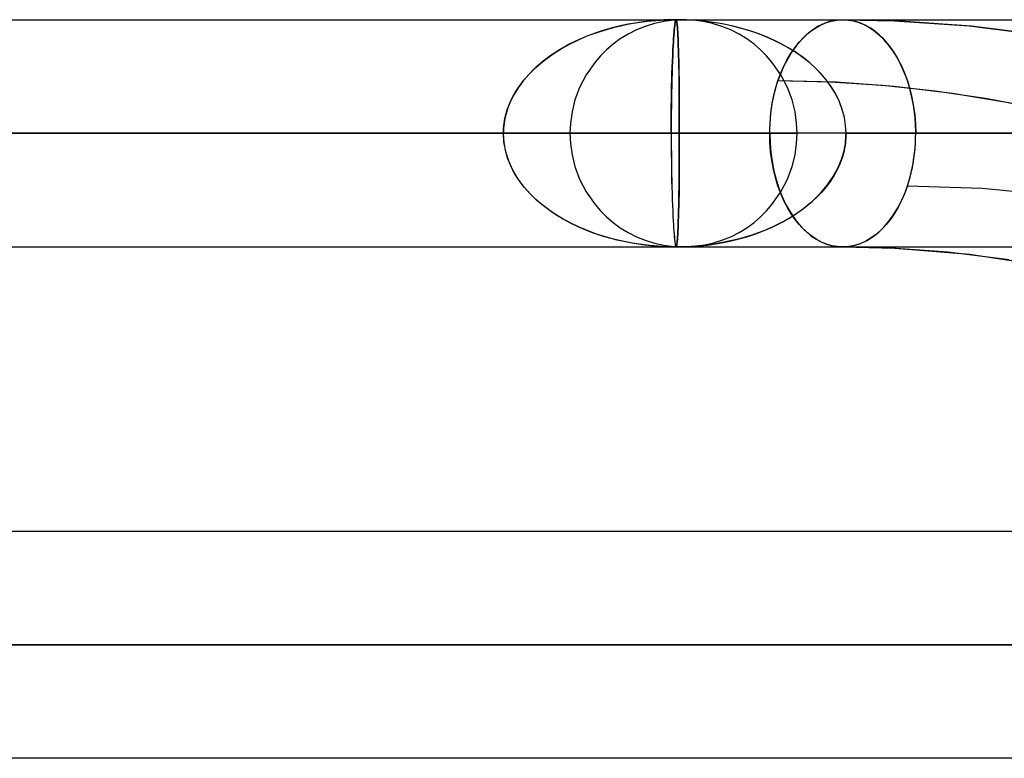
# Model space of a CAD drawing. Header units: millimetres. Extents: x -48 to 49.5, y -16 to 42.2.
# Tile 34 of 38: x 14.4 to 18.7, y 36.8 to 40. Entities that reach past the tile are written whole.
import ezdxf

# ---------------------------------------------------------------- set-up
doc = ezdxf.new("R2010")
doc.units = ezdxf.units.MM
doc.layers.add('MAIN-1', color=7, linetype='Continuous')
doc.layers.add('MAIN-2', color=7, linetype='Continuous')

msp = doc.modelspace()

# ---------------------------------------------------------------- linework, layer by layer
at = {"layer": 'MAIN-1'}
for p, q in [((13.9998, 40.0093), (15.7215, 40.0093)), ((14.444, 40.0093), (17.2622, 40.0093)), ((15.7215, 40.0093), (17.2622, 40.0093)), ((17.2632, 40.0083), (17.2622, 40.0093)), ((17.2622, 40.0093), (17.9958, 40.0093)), ((17.2622, 40.0093), (17.8993, 40.0093)), ((17.2642, 40.0056), (17.2632, 40.0083)), ((17.2651, 40.0016), (17.2642, 40.0056)), ((17.2659, 39.9964), (17.2651, 40.0016)), ((17.2666, 39.9906), (17.2659, 39.9964)), ((17.2672, 39.9842), (17.2666, 39.9906)), ((17.2679, 39.977), (17.2672, 39.9842)), ((17.2687, 39.9659), (17.2679, 39.977)), ((17.8878, 39.9802), (17.862, 39.9638)), ((17.9144, 39.993), (17.8878, 39.9802)), ((17.8993, 40.0093), (18.5112, 40.0093)), ((17.9414, 40.0021), (17.9144, 39.993)), ((17.9686, 40.0075), (17.9414, 40.0021)), ((17.9956, 40.0093), (17.9686, 40.0075)), ((18.2294, 40.0045), (17.9958, 40.0093)), ((18.5616, 39.9812), (18.2294, 40.0045)), ((18.5112, 40.0093), (19.1, 40.0093)), ((18.8917, 39.9389), (18.5616, 39.9812)), ((17.2694, 39.9536), (17.2687, 39.9659)), ((17.2702, 39.9403), (17.2694, 39.9536)), ((17.2708, 39.9261), (17.2702, 39.9403)), ((17.8373, 39.944), (17.8139, 39.9212)), ((17.862, 39.9638), (17.8373, 39.944)), ((17.2714, 39.9111), (17.2708, 39.9261)), ((17.2719, 39.8954), (17.2714, 39.9111)), ((17.2725, 39.8761), (17.2719, 39.8954)), ((17.792, 39.8956), (17.7717, 39.8677)), ((17.8139, 39.9212), (17.792, 39.8956)), ((17.2731, 39.8527), (17.2725, 39.8761)), ((17.2738, 39.8279), (17.2731, 39.8527)), ((17.7717, 39.8677), (17.7534, 39.8377)), ((17.2744, 39.802), (17.2738, 39.8279)), ((17.2749, 39.7751), (17.2744, 39.802)), ((17.7371, 39.8062), (17.7228, 39.7734)), ((17.7534, 39.8377), (17.7371, 39.8062)), ((17.2753, 39.7472), (17.2749, 39.7751)), ((17.7228, 39.7734), (17.7105, 39.7397)), ((17.2757, 39.7187), (17.2753, 39.7472)), ((17.2759, 39.6895), (17.2757, 39.7187)), ((17.6988, 39.7003), (17.7044, 39.7202)), ((17.7044, 39.7202), (17.7105, 39.7397)), ((17.9666, 39.7337), (17.7105, 39.7397)), ((18.2227, 39.7155), (17.9666, 39.7337)), ((18.4789, 39.6852), (18.2227, 39.7155)), ((17.2761, 39.6599), (17.2759, 39.6895)), ((17.6892, 39.6593), (17.6937, 39.68)), ((17.6937, 39.68), (17.6988, 39.7003)), ((18.735, 39.6427), (18.4789, 39.6852)), ((17.2762, 39.6299), (17.2761, 39.6599)), ((17.2762, 39.5997), (17.2762, 39.6299)), ((17.682, 39.6173), (17.6853, 39.6384)), ((17.6853, 39.6384), (17.6892, 39.6593)), ((17.2762, 39.5695), (17.2762, 39.5997)), ((17.6772, 39.5744), (17.6793, 39.5959)), ((17.6793, 39.5959), (17.682, 39.6173)), ((17.2762, 39.5393), (17.2762, 39.5695)), ((17.2762, 39.5093), (17.2762, 39.5393)), ((17.6747, 39.531), (17.6756, 39.5528)), ((17.6756, 39.5528), (17.6772, 39.5744)), ((-10.4762, 39.5093), (17.2762, 39.5093)), ((17.2761, 39.4786), (17.2762, 39.5093)), ((17.6744, 39.5093), (17.2762, 39.5093)), ((17.6744, 39.5093), (17.6747, 39.531)), ((17.6744, 39.5093), (17.6756, 39.4676)), ((17.2761, 39.448), (17.2761, 39.4786)), ((17.6756, 39.4676), (17.6789, 39.426)), ((17.2759, 39.3875), (17.276, 39.4176)), ((17.276, 39.4176), (17.2761, 39.448)), ((17.6789, 39.426), (17.6844, 39.3849)), ((17.2757, 39.3577), (17.2759, 39.3875)), ((17.6844, 39.3849), (17.6922, 39.3447)), ((17.2752, 39.2995), (17.2755, 39.3283)), ((17.2755, 39.3283), (17.2757, 39.3577)), ((17.6922, 39.3447), (17.7022, 39.3058)), ((17.2749, 39.2713), (17.2752, 39.2995)), ((17.7022, 39.3058), (17.714, 39.2686)), ((17.2741, 39.2171), (17.2745, 39.2438)), ((17.2745, 39.2438), (17.2749, 39.2713)), ((17.714, 39.2686), (17.7276, 39.2335)), ((17.2731, 39.1664), (17.2736, 39.1913)), ((17.2736, 39.1913), (17.2741, 39.2171)), ((17.7276, 39.2335), (17.7428, 39.2007)), ((17.7428, 39.2007), (17.7594, 39.1704)), ((17.2725, 39.1427), (17.2731, 39.1664)), ((17.7594, 39.1704), (17.7771, 39.1428)), ((17.2708, 39.0925), (17.2714, 39.1075)), ((17.2714, 39.1075), (17.2719, 39.1232)), ((17.2719, 39.1232), (17.2725, 39.1427)), ((17.7771, 39.1428), (17.7956, 39.1181)), ((17.7956, 39.1181), (17.8145, 39.0963)), ((17.2687, 39.0528), (17.2695, 39.065)), ((17.2695, 39.065), (17.2702, 39.0783)), ((17.2702, 39.0783), (17.2708, 39.0925)), ((17.8145, 39.0963), (17.8341, 39.0771)), ((17.8341, 39.0771), (17.8543, 39.0603)), ((17.2652, 39.0171), (17.266, 39.0222)), ((17.266, 39.0222), (17.2667, 39.0281)), ((17.2667, 39.0281), (17.2673, 39.0344)), ((17.2673, 39.0344), (17.2679, 39.0417)), ((17.2679, 39.0417), (17.2687, 39.0528)), ((17.8543, 39.0603), (17.8753, 39.0457)), ((17.8753, 39.0457), (17.8973, 39.0333)), ((17.8973, 39.0333), (17.9205, 39.0232)), ((17.9205, 39.0232), (17.9448, 39.0156)), ((13.9998, 39.0093), (15.7215, 39.0093)), ((14.444, 39.0093), (17.2622, 39.0093)), ((15.7215, 39.0093), (17.2622, 39.0093)), ((17.2622, 39.0093), (17.2633, 39.0103)), ((17.2622, 39.0093), (17.3864, 39.0093)), ((17.2622, 39.0093), (17.9957, 39.0093)), ((17.2633, 39.0103), (17.2643, 39.013)), ((17.2643, 39.013), (17.2652, 39.0171)), ((17.3864, 39.0093), (17.51, 39.0093)), ((17.51, 39.0093), (17.6328, 39.0093)), ((17.6328, 39.0093), (17.7548, 39.0093)), ((17.7548, 39.0093), (17.8758, 39.0093)), ((17.8758, 39.0093), (17.9959, 39.0093)), ((17.9448, 39.0156), (17.97, 39.0109)), ((17.97, 39.0109), (17.9959, 39.0093)), ((18.1899, 39.0053), (17.9957, 39.0093)), ((17.9957, 39.0093), (18.2248, 39.0037)), ((18.459, 38.9869), (18.1899, 39.0053)), ((18.2248, 39.0037), (18.5538, 38.9768)), ((18.7285, 38.9532), (18.459, 38.9869)), ((18.5538, 38.9768), (18.8745, 38.9286)), ((-16.0445, 37.7591), (23.9555, 37.7591))]:
    msp.add_line(p, q, dxfattribs=at)
at = {"layer": 'MAIN-2'}
for p, q in [((16.9799, 39.9732), (16.9395, 39.9615)), ((16.9518, 39.9653), (16.987, 39.975)), ((17.0226, 39.9835), (16.9799, 39.9732)), ((16.987, 39.975), (17.0239, 39.9838)), ((17.0518, 39.9895), (17.0226, 39.9835)), ((17.0239, 39.9838), (17.0488, 39.989)), ((17.0488, 39.989), (17.0732, 39.9935)), ((17.0814, 39.9947), (17.0518, 39.9895)), ((17.0732, 39.9935), (17.1021, 39.9981)), ((17.1172, 39.9999), (17.0814, 39.9947)), ((17.1261, 39.9799), (17.0873, 39.9641)), ((17.1021, 39.9981), (17.1354, 40.0024)), ((17.1592, 40.0046), (17.1172, 39.9999)), ((17.1666, 39.9925), (17.1261, 39.9799)), ((17.1354, 40.0024), (17.1732, 40.006)), ((17.2076, 40.008), (17.1592, 40.0046)), ((17.2086, 40.0018), (17.1666, 39.9925)), ((17.1732, 40.006), (17.2154, 40.0084)), ((17.2622, 40.0093), (17.2076, 40.008)), ((17.2515, 40.0074), (17.2086, 40.0018)), ((17.2154, 40.0084), (17.2622, 40.0093)), ((17.2949, 40.0093), (17.2515, 40.0074)), ((17.2554, 39.9767), (17.2543, 39.9654)), ((17.2543, 39.9654), (17.2554, 39.9767)), ((17.2561, 39.9832), (17.2554, 39.9767)), ((17.2554, 39.9767), (17.2561, 39.9832)), ((17.2561, 39.9832), (17.2568, 39.9889)), ((17.2568, 39.9887), (17.2561, 39.9832)), ((17.2568, 39.9889), (17.2577, 39.9948)), ((17.2575, 39.9944), (17.2568, 39.9887)), ((17.2585, 39.9999), (17.2575, 39.9944)), ((17.2577, 39.9948), (17.2586, 40.0003)), ((17.2596, 40.0047), (17.2585, 39.9999)), ((17.2586, 40.0003), (17.2597, 40.0049)), ((17.2608, 40.008), (17.2596, 40.0047)), ((17.2597, 40.0049), (17.2609, 40.0081)), ((17.2622, 40.0093), (17.2608, 40.008)), ((17.2609, 40.0081), (17.2622, 40.0093)), ((17.3073, 40.0084), (17.2622, 40.0093)), ((17.2622, 40.0093), (17.2633, 40.0083)), ((17.3076, 40.0084), (17.2622, 40.0093)), ((17.2633, 40.0083), (17.2643, 40.0056)), ((17.2643, 40.0056), (17.2652, 40.0015)), ((17.2652, 40.0015), (17.266, 39.9964)), ((17.266, 39.9964), (17.2667, 39.9905)), ((17.2667, 39.9905), (17.2673, 39.9843)), ((17.2673, 39.9843), (17.2679, 39.977)), ((17.2679, 39.977), (17.2687, 39.9659)), ((17.3383, 40.0074), (17.2949, 40.0093)), ((17.3493, 40.006), (17.3073, 40.0084)), ((17.3498, 40.0059), (17.3076, 40.0084)), ((17.3812, 40.0018), (17.3383, 40.0074)), ((17.3883, 40.0023), (17.3493, 40.006)), ((17.389, 40.0022), (17.3498, 40.0059)), ((17.4231, 39.9925), (17.3812, 40.0018)), ((17.4242, 39.9976), (17.3883, 40.0023)), ((17.4249, 39.9975), (17.389, 40.0022)), ((17.4637, 39.9799), (17.4231, 39.9925)), ((17.457, 39.9923), (17.4242, 39.9976)), ((17.4577, 39.9921), (17.4249, 39.9975)), ((17.4867, 39.9865), (17.457, 39.9923)), ((17.4873, 39.9863), (17.4577, 39.9921)), ((17.5025, 39.9641), (17.4637, 39.9799)), ((17.5164, 39.9798), (17.4867, 39.9865)), ((17.5171, 39.9796), (17.4873, 39.9863)), ((17.5561, 39.9695), (17.5164, 39.9798)), ((17.5573, 39.9691), (17.5171, 39.9796)), ((17.8705, 39.9697), (17.8946, 39.9839)), ((17.8946, 39.9839), (17.9193, 39.9949)), ((17.9193, 39.9949), (17.9444, 40.0028)), ((17.9444, 40.0028), (17.9695, 40.0076)), ((17.9695, 40.0076), (17.9946, 40.0093)), ((17.9946, 40.0093), (18.0193, 40.0079)), ((18.0215, 40.0077), (17.9956, 40.0093)), ((17.9958, 40.0093), (18.2241, 40.0047)), ((18.0193, 40.0079), (18.0434, 40.0037)), ((18.0467, 40.0029), (18.0215, 40.0077)), ((18.0434, 40.0037), (18.0668, 39.9969)), ((18.071, 39.9953), (18.0467, 40.0029)), ((18.0668, 39.9969), (18.0892, 39.9877)), ((18.0942, 39.9852), (18.071, 39.9953)), ((18.0892, 39.9877), (18.1104, 39.9764)), ((18.1162, 39.9728), (18.0942, 39.9852)), ((18.1104, 39.9764), (18.1307, 39.9631)), ((18.1372, 39.9582), (18.1162, 39.9728)), ((18.2241, 40.0047), (18.5524, 39.9821)), ((18.5524, 39.9821), (18.8806, 39.9407)), ((16.829, 39.9195), (16.857, 39.9317)), ((16.8656, 39.9352), (16.8322, 39.9209)), ((16.857, 39.9317), (16.8869, 39.9435)), ((16.9014, 39.9488), (16.8656, 39.9352)), ((16.8869, 39.9435), (16.9184, 39.9547)), ((16.9395, 39.9615), (16.9014, 39.9488)), ((16.9184, 39.9547), (16.9518, 39.9653)), ((17.0506, 39.9455), (17.0163, 39.9245)), ((17.0873, 39.9641), (17.0506, 39.9455)), ((17.2521, 39.9395), (17.2512, 39.9253)), ((17.2512, 39.9253), (17.2521, 39.9395)), ((17.2532, 39.953), (17.2521, 39.9395)), ((17.2521, 39.9395), (17.2532, 39.953)), ((17.2543, 39.9654), (17.2532, 39.953)), ((17.2532, 39.953), (17.2543, 39.9654)), ((17.2687, 39.9659), (17.2694, 39.9537)), ((17.2694, 39.9537), (17.2702, 39.9404)), ((17.2702, 39.9404), (17.2708, 39.9262)), ((17.5391, 39.9455), (17.5025, 39.9641)), ((17.5734, 39.9245), (17.5391, 39.9455)), ((17.5933, 39.9581), (17.5561, 39.9695)), ((17.5949, 39.9575), (17.5573, 39.9691)), ((17.6287, 39.9457), (17.5933, 39.9581)), ((17.6303, 39.945), (17.5949, 39.9575)), ((17.6621, 39.9324), (17.6287, 39.9457)), ((17.6637, 39.9317), (17.6303, 39.945)), ((17.6937, 39.9184), (17.6621, 39.9324)), ((17.695, 39.9178), (17.6637, 39.9317)), ((17.8039, 39.9101), (17.825, 39.9325)), ((17.825, 39.9325), (17.8472, 39.9525)), ((17.8472, 39.9525), (17.8705, 39.9697)), ((18.1307, 39.9631), (18.1502, 39.9477)), ((18.1574, 39.9414), (18.1372, 39.9582)), ((18.1502, 39.9477), (18.1691, 39.9303)), ((18.177, 39.9223), (18.1574, 39.9414)), ((18.1691, 39.9303), (18.1874, 39.9106)), ((16.7939, 39.9024), (16.7513, 39.8787)), ((16.7598, 39.8837), (16.7964, 39.9037)), ((16.8322, 39.9209), (16.7939, 39.9024)), ((16.7964, 39.9037), (16.829, 39.9195)), ((16.9846, 39.9013), (16.9556, 39.8765)), ((17.0163, 39.9245), (16.9846, 39.9013)), ((17.2494, 39.8952), (17.2484, 39.8758)), ((17.2484, 39.876), (17.2494, 39.8952)), ((17.2503, 39.9105), (17.2494, 39.8952)), ((17.2494, 39.8952), (17.2503, 39.9105)), ((17.2512, 39.9253), (17.2503, 39.9105)), ((17.2503, 39.9105), (17.2512, 39.9253)), ((17.2708, 39.9262), (17.2714, 39.9111)), ((17.2714, 39.9111), (17.2719, 39.8954)), ((17.2719, 39.8954), (17.2725, 39.8759)), ((17.6052, 39.9013), (17.5734, 39.9245)), ((17.6342, 39.8765), (17.6052, 39.9013)), ((17.7234, 39.9036), (17.6937, 39.9184)), ((17.7242, 39.9033), (17.695, 39.9178)), ((17.7555, 39.8859), (17.7234, 39.9036)), ((17.756, 39.8856), (17.7242, 39.9033)), ((17.7896, 39.8647), (17.7555, 39.8859)), ((17.7901, 39.8644), (17.756, 39.8856)), ((17.7661, 39.859), (17.7843, 39.8855)), ((17.7843, 39.8855), (17.8039, 39.9101)), ((18.1959, 39.9004), (18.177, 39.9223)), ((18.1874, 39.9106), (18.2053, 39.8883)), ((18.2144, 39.8757), (18.1959, 39.9004)), ((18.2053, 39.8883), (18.2226, 39.8634)), ((16.7122, 39.8534), (16.6764, 39.8267)), ((16.6938, 39.8402), (16.7256, 39.8625)), ((16.7513, 39.8787), (16.7122, 39.8534)), ((16.7256, 39.8625), (16.7598, 39.8837)), ((16.9292, 39.8503), (16.9057, 39.8231)), ((16.9556, 39.8765), (16.9292, 39.8503)), ((17.246, 39.8272), (17.2472, 39.8523)), ((17.2473, 39.8516), (17.2462, 39.8265)), ((17.2472, 39.8523), (17.2484, 39.876)), ((17.2484, 39.8758), (17.2473, 39.8516)), ((17.2725, 39.8759), (17.2731, 39.8521)), ((17.2731, 39.8521), (17.2736, 39.8273)), ((17.6606, 39.8503), (17.6342, 39.8765)), ((17.6841, 39.8231), (17.6606, 39.8503)), ((17.7496, 39.8308), (17.7661, 39.859)), ((17.8212, 39.8424), (17.7896, 39.8647)), ((17.8216, 39.842), (17.7901, 39.8644)), ((17.8503, 39.8191), (17.8212, 39.8424)), ((17.8507, 39.8188), (17.8216, 39.842)), ((18.2321, 39.8481), (18.2144, 39.8757)), ((18.2226, 39.8634), (18.239, 39.836)), ((18.2486, 39.8178), (18.2321, 39.8481)), ((16.644, 39.7989), (16.615, 39.77)), ((16.6376, 39.793), (16.6645, 39.817)), ((16.6764, 39.8267), (16.644, 39.7989)), ((16.6645, 39.817), (16.6938, 39.8402)), ((16.9057, 39.8231), (16.8665, 39.7671)), ((17.2439, 39.7738), (17.2449, 39.801)), ((17.2453, 39.8005), (17.2444, 39.7736)), ((17.2449, 39.801), (17.246, 39.8272)), ((17.2462, 39.8265), (17.2453, 39.8005)), ((17.2736, 39.8273), (17.2741, 39.8014)), ((17.2741, 39.8014), (17.2745, 39.7747)), ((17.7233, 39.7671), (17.6841, 39.8231)), ((17.7219, 39.7709), (17.7349, 39.8014)), ((17.7349, 39.8014), (17.7496, 39.8308)), ((17.8768, 39.7951), (17.8503, 39.8191)), ((17.8772, 39.7948), (17.8507, 39.8188)), ((18.239, 39.836), (18.2544, 39.8061)), ((18.2639, 39.785), (18.2486, 39.8178)), ((18.2544, 39.8061), (18.2684, 39.774)), ((16.615, 39.77), (16.5892, 39.7402)), ((16.5913, 39.743), (16.6132, 39.7683)), ((16.6132, 39.7683), (16.6376, 39.793)), ((16.8665, 39.7671), (16.8373, 39.7108)), ((17.2431, 39.7458), (17.2439, 39.7738)), ((17.2444, 39.7736), (17.2437, 39.746)), ((17.2745, 39.7747), (17.2749, 39.7472)), ((17.7105, 39.7397), (17.7219, 39.7709)), ((17.7525, 39.7108), (17.7233, 39.7671)), ((17.9008, 39.7705), (17.8768, 39.7951)), ((17.9011, 39.7702), (17.8772, 39.7948)), ((17.9223, 39.7453), (17.9008, 39.7705)), ((17.9225, 39.745), (17.9011, 39.7702)), ((18.2775, 39.7499), (18.2639, 39.785)), ((18.2684, 39.774), (18.2809, 39.7399)), ((16.5548, 39.6913), (16.5719, 39.7173)), ((16.5892, 39.7402), (16.5669, 39.7099)), ((16.5719, 39.7173), (16.5913, 39.743)), ((17.2417, 39.6879), (17.2423, 39.7171)), ((17.2423, 39.7171), (17.2431, 39.7458)), ((17.243, 39.7177), (17.2424, 39.6889)), ((17.2437, 39.746), (17.243, 39.7177)), ((17.2749, 39.7472), (17.2752, 39.719)), ((17.2752, 39.719), (17.2755, 39.6902)), ((17.6993, 39.7023), (17.7047, 39.7213)), ((17.7047, 39.7213), (17.7105, 39.7397)), ((17.9411, 39.7348), (17.7105, 39.7397)), ((17.9447, 39.7147), (17.9223, 39.7453)), ((17.9449, 39.7145), (17.9225, 39.745)), ((18.1716, 39.7201), (17.9411, 39.7348)), ((17.9648, 39.6816), (17.9447, 39.7147)), ((17.9649, 39.6814), (17.9449, 39.7145)), ((18.4022, 39.6955), (18.1716, 39.7201)), ((18.2893, 39.7127), (18.2775, 39.7499)), ((18.2809, 39.7399), (18.2918, 39.704)), ((18.2992, 39.6738), (18.2893, 39.7127)), ((16.5479, 39.6791), (16.5322, 39.648)), ((16.5403, 39.665), (16.5548, 39.6913)), ((16.5669, 39.7099), (16.5479, 39.6791)), ((16.8373, 39.7108), (16.8169, 39.656)), ((17.2413, 39.6583), (17.2417, 39.6879)), ((17.2424, 39.6889), (17.2419, 39.6596)), ((17.2755, 39.6902), (17.2757, 39.6609)), ((17.6898, 39.6625), (17.6943, 39.6827)), ((17.6943, 39.6827), (17.6993, 39.7023)), ((17.7729, 39.656), (17.7525, 39.7108)), ((17.9812, 39.6479), (17.9648, 39.6816)), ((17.9813, 39.6476), (17.9649, 39.6814)), ((18.2918, 39.704), (18.3008, 39.6666)), ((18.3071, 39.6336), (18.2992, 39.6738)), ((18.6328, 39.6611), (18.4022, 39.6955)), ((16.5183, 39.6122), (16.5281, 39.6386)), ((16.5322, 39.648), (16.5199, 39.6168)), ((16.5281, 39.6386), (16.5403, 39.665)), ((16.8169, 39.656), (16.8039, 39.6036)), ((17.2408, 39.5985), (17.241, 39.6285)), ((17.241, 39.6285), (17.2413, 39.6583)), ((17.2414, 39.6299), (17.2411, 39.6)), ((17.2419, 39.6596), (17.2414, 39.6299)), ((17.2757, 39.6609), (17.2759, 39.6311)), ((17.2759, 39.6311), (17.276, 39.6009)), ((17.6824, 39.6207), (17.6858, 39.6418)), ((17.6858, 39.6418), (17.6898, 39.6625)), ((17.7859, 39.6036), (17.7729, 39.656)), ((17.994, 39.6135), (17.9812, 39.6479)), ((17.994, 39.6134), (17.9813, 39.6476)), ((18.3008, 39.6666), (18.3079, 39.628)), ((18.3126, 39.5925), (18.3071, 39.6336)), ((18.3079, 39.628), (18.313, 39.5887)), ((18.8634, 39.617), (18.6328, 39.6611)), ((16.5109, 39.5858), (16.5085, 39.5749)), ((16.5085, 39.5749), (16.5109, 39.5858)), ((16.5199, 39.6168), (16.5109, 39.5858)), ((16.5109, 39.5858), (16.5183, 39.6122)), ((16.8039, 39.6036), (16.797, 39.5546)), ((17.2407, 39.5686), (17.2408, 39.5985)), ((17.2411, 39.6), (17.2409, 39.5698)), ((17.276, 39.6009), (17.2761, 39.5705)), ((17.6774, 39.577), (17.6796, 39.599)), ((17.6796, 39.599), (17.6824, 39.6207)), ((17.7928, 39.5546), (17.7859, 39.6036)), ((18.0031, 39.5789), (17.994, 39.6135)), ((18.0031, 39.5788), (17.994, 39.6134)), ((18.3159, 39.5509), (18.3126, 39.5925)), ((18.313, 39.5887), (18.316, 39.549)), ((16.5035, 39.5421), (16.5026, 39.5312)), ((16.5026, 39.5312), (16.5035, 39.5421)), ((16.5048, 39.5531), (16.5035, 39.5421)), ((16.5035, 39.5421), (16.5048, 39.5531)), ((16.5064, 39.564), (16.5048, 39.5531)), ((16.5048, 39.5531), (16.5064, 39.564)), ((16.5085, 39.5749), (16.5064, 39.564)), ((16.5064, 39.564), (16.5085, 39.5749)), ((16.797, 39.5546), (16.7949, 39.5093)), ((17.2409, 39.5698), (17.2407, 39.5395)), ((17.2407, 39.5388), (17.2407, 39.5686)), ((17.2407, 39.5395), (17.2407, 39.5093)), ((17.2407, 39.5093), (17.2407, 39.5388)), ((17.2761, 39.5705), (17.2761, 39.5399)), ((17.2761, 39.5399), (17.2762, 39.5093)), ((17.6748, 39.5321), (17.6758, 39.5547)), ((17.6758, 39.5547), (17.6774, 39.577)), ((17.7949, 39.5093), (17.7928, 39.5546)), ((18.0085, 39.5441), (18.0031, 39.5789)), ((18.0085, 39.544), (18.0031, 39.5788)), ((18.0104, 39.5093), (18.0085, 39.5441)), ((18.0104, 39.5093), (18.0085, 39.544)), ((18.3171, 39.5093), (18.3159, 39.5509)), ((18.316, 39.549), (18.3171, 39.5093)), ((17.2762, 39.5093), (-10.4762, 39.5093)), ((16.5018, 39.5093), (-9.7018, 39.5093)), ((-9.7018, 39.5093), (16.5018, 39.5093)), ((12.2847, 39.5093), (16.5018, 39.5093)), ((16.5018, 39.5093), (12.2847, 39.5093)), ((12.2869, 39.5093), (16.7949, 39.5093)), ((13.0607, 39.5093), (17.2407, 39.5093)), ((17.2407, 39.5093), (13.0607, 39.5093)), ((13.0607, 39.5093), (17.7949, 39.5093)), ((16.502, 39.5202), (16.5018, 39.5093)), ((16.5018, 39.5093), (16.502, 39.5202)), ((16.5044, 39.4684), (16.5018, 39.5093)), ((16.5036, 39.4719), (16.5018, 39.5093)), ((16.5026, 39.5312), (16.502, 39.5202)), ((16.502, 39.5202), (16.5026, 39.5312)), ((16.7949, 39.5093), (16.797, 39.4639)), ((23.2144, 39.5093), (17.2407, 39.5093)), ((17.2407, 39.5093), (17.2407, 39.4789)), ((23.2144, 39.5093), (17.2407, 39.5093)), ((17.2407, 39.5093), (17.2407, 39.4787)), ((17.2762, 39.5093), (17.2762, 39.4792)), ((17.2762, 39.5093), (17.6744, 39.5093)), ((17.6744, 39.5093), (17.6748, 39.5321)), ((17.6755, 39.4695), (17.6744, 39.5093)), ((17.7928, 39.4639), (17.7949, 39.5093)), ((18.0102, 39.4983), (18.0096, 39.4873)), ((18.0096, 39.4873), (18.0102, 39.4983)), ((18.0104, 39.5093), (18.0102, 39.4983)), ((18.0102, 39.4983), (18.0104, 39.5093)), ((24.2144, 39.5093), (18.0104, 39.5093)), ((18.0104, 39.5093), (18.3171, 39.5093)), ((18.3171, 39.5093), (18.0104, 39.5093)), ((18.0104, 39.5093), (20.386, 39.5093)), ((18.3167, 39.4865), (18.3171, 39.5093)), ((18.3168, 39.4875), (18.3171, 39.5093)), ((16.5104, 39.4359), (16.5036, 39.4719)), ((16.5122, 39.4275), (16.5044, 39.4684)), ((16.797, 39.4639), (16.8039, 39.4149)), ((17.2407, 39.4789), (17.2409, 39.4484)), ((17.2407, 39.4787), (17.2408, 39.4481)), ((17.2762, 39.4792), (17.2762, 39.4491)), ((17.6785, 39.4298), (17.6755, 39.4695)), ((17.7859, 39.4149), (17.7928, 39.4639)), ((18.0059, 39.4545), (18.0039, 39.4436)), ((18.0039, 39.4436), (18.0059, 39.4545)), ((18.0075, 39.4654), (18.0059, 39.4545)), ((18.0059, 39.4545), (18.0075, 39.4654)), ((18.0087, 39.4764), (18.0075, 39.4654)), ((18.0075, 39.4654), (18.0087, 39.4764)), ((18.0096, 39.4873), (18.0087, 39.4764)), ((18.0087, 39.4764), (18.0096, 39.4873)), ((18.3141, 39.4415), (18.3157, 39.4639)), ((18.3143, 39.4441), (18.3159, 39.4658)), ((18.3157, 39.4639), (18.3167, 39.4865)), ((18.3159, 39.4658), (18.3168, 39.4875)), ((16.5203, 39.4001), (16.5104, 39.4359)), ((16.5252, 39.3869), (16.5122, 39.4275)), ((16.8039, 39.4149), (16.8169, 39.3626)), ((17.2408, 39.4481), (17.241, 39.4178)), ((17.2409, 39.4484), (17.2412, 39.418)), ((17.241, 39.4178), (17.2412, 39.3878)), ((17.2412, 39.418), (17.2415, 39.3878)), ((17.2762, 39.4491), (17.2762, 39.4188)), ((17.2762, 39.4188), (17.2762, 39.3887)), ((17.6835, 39.3905), (17.6785, 39.4298)), ((17.7729, 39.3626), (17.7859, 39.4149)), ((17.9905, 39.3947), (18.0016, 39.4327)), ((18.0016, 39.4327), (17.9941, 39.4053)), ((18.0039, 39.4436), (18.0016, 39.4327)), ((18.0016, 39.4327), (18.0039, 39.4436)), ((18.3091, 39.3978), (18.3119, 39.4195)), ((18.3095, 39.4012), (18.3122, 39.4226)), ((18.3119, 39.4195), (18.3141, 39.4415)), ((18.3122, 39.4226), (18.3143, 39.4441)), ((16.5341, 39.3658), (16.5203, 39.4001)), ((16.5435, 39.3468), (16.5252, 39.3869)), ((16.5511, 39.3329), (16.5341, 39.3658)), ((17.2412, 39.3878), (17.2416, 39.3583)), ((17.2415, 39.3878), (17.242, 39.3581)), ((17.2762, 39.3887), (17.2761, 39.3588)), ((17.6907, 39.352), (17.6835, 39.3905)), ((17.9843, 39.378), (17.9721, 39.351)), ((17.9745, 39.3566), (17.9905, 39.3947)), ((17.9941, 39.4053), (17.9843, 39.378)), ((18.3017, 39.356), (18.3057, 39.3767)), ((18.3023, 39.3592), (18.3062, 39.3801)), ((18.3057, 39.3767), (18.3091, 39.3978)), ((18.3062, 39.3801), (18.3095, 39.4012)), ((16.567, 39.3075), (16.5435, 39.3468)), ((16.571, 39.3017), (16.5511, 39.3329)), ((16.8169, 39.3626), (16.8373, 39.3077)), ((17.2416, 39.3583), (17.242, 39.3294)), ((17.242, 39.3581), (17.2425, 39.3291)), ((17.242, 39.3294), (17.2426, 39.3013)), ((17.2425, 39.3291), (17.2431, 39.301)), ((17.2759, 39.3292), (17.2757, 39.3)), ((17.2761, 39.3588), (17.2759, 39.3292)), ((17.6997, 39.3146), (17.6907, 39.352)), ((17.7525, 39.3077), (17.7729, 39.3626)), ((17.9578, 39.3245), (17.9413, 39.2985)), ((17.9538, 39.3189), (17.9745, 39.3566)), ((17.9721, 39.351), (17.9578, 39.3245)), ((18.2922, 39.3162), (18.2972, 39.3358)), ((18.2927, 39.3183), (18.2978, 39.3386)), ((18.2972, 39.3358), (18.3017, 39.356)), ((18.2978, 39.3386), (18.3023, 39.3592)), ((16.5941, 39.2713), (16.567, 39.3075)), ((16.5934, 39.2722), (16.571, 39.3017)), ((16.8373, 39.3077), (16.8665, 39.2514)), ((17.2426, 39.3013), (17.2433, 39.2736)), ((17.2431, 39.301), (17.2438, 39.2732)), ((17.2757, 39.3), (17.2753, 39.2715)), ((17.7106, 39.2786), (17.6997, 39.3146)), ((17.7231, 39.2445), (17.7106, 39.2786)), ((17.7233, 39.2514), (17.7525, 39.3077)), ((17.8981, 39.2459), (17.9284, 39.2819)), ((17.9413, 39.2985), (17.9226, 39.2733)), ((17.9284, 39.2819), (17.9538, 39.3189)), ((18.2686, 39.2452), (18.2809, 39.2788)), ((18.2809, 39.2788), (18.2696, 39.2476)), ((18.2809, 39.2788), (18.2871, 39.2983)), ((18.2809, 39.2788), (18.2868, 39.2972)), ((18.2809, 39.2788), (18.6092, 39.2682)), ((18.2809, 39.2788), (18.6092, 39.2682)), ((18.2868, 39.2972), (18.2922, 39.3162)), ((18.2871, 39.2983), (18.2927, 39.3183)), ((16.618, 39.2445), (16.5934, 39.2722)), ((16.6199, 39.2425), (16.5941, 39.2713)), ((16.6445, 39.2186), (16.618, 39.2445)), ((16.6494, 39.2141), (16.6199, 39.2425)), ((16.8665, 39.2514), (16.9057, 39.1954)), ((17.2433, 39.2736), (17.2441, 39.2461)), ((17.2438, 39.2732), (17.2445, 39.2458)), ((17.2441, 39.2461), (17.2451, 39.2191)), ((17.2445, 39.2458), (17.2453, 39.2188)), ((17.2749, 39.2436), (17.2744, 39.2167)), ((17.2753, 39.2715), (17.2749, 39.2436)), ((17.6841, 39.1954), (17.7233, 39.2514)), ((17.7371, 39.2124), (17.7231, 39.2445)), ((17.8631, 39.2112), (17.8981, 39.2459)), ((17.9019, 39.2489), (17.8787, 39.2249)), ((17.9226, 39.2733), (17.9019, 39.2489)), ((18.2544, 39.2124), (18.2686, 39.2452)), ((18.2696, 39.2476), (18.2566, 39.2172)), ((18.6092, 39.2682), (18.9373, 39.2365)), ((18.6092, 39.2682), (18.9373, 39.2365)), ((16.6726, 39.1945), (16.6445, 39.2186)), ((16.6826, 39.1866), (16.6494, 39.2141)), ((16.702, 39.1721), (16.6726, 39.1945)), ((16.9057, 39.1954), (16.9292, 39.1682)), ((17.2451, 39.2191), (17.2461, 39.1928)), ((17.2453, 39.2188), (17.2462, 39.1925)), ((17.2461, 39.1928), (17.2472, 39.1673)), ((17.2462, 39.1925), (17.2473, 39.1671)), ((17.2744, 39.2167), (17.2738, 39.1908)), ((17.6606, 39.1682), (17.6841, 39.1954)), ((17.7525, 39.1826), (17.7371, 39.2124)), ((17.8233, 39.1781), (17.8631, 39.2112)), ((17.8529, 39.2014), (17.8245, 39.1785)), ((17.8787, 39.2249), (17.8529, 39.2014)), ((18.2381, 39.1808), (18.2544, 39.2124)), ((18.2566, 39.2172), (18.2419, 39.1877)), ((16.7194, 39.16), (16.6826, 39.1866)), ((16.7327, 39.1513), (16.702, 39.1721)), ((16.7598, 39.1347), (16.7194, 39.16)), ((16.7644, 39.1321), (16.7327, 39.1513)), ((16.9292, 39.1682), (16.9556, 39.142)), ((17.2472, 39.1673), (17.2484, 39.1429)), ((17.2473, 39.1671), (17.2484, 39.1428)), ((17.2731, 39.166), (17.2725, 39.1426)), ((17.2738, 39.1908), (17.2731, 39.166)), ((17.6342, 39.142), (17.6606, 39.1682)), ((17.7689, 39.1551), (17.7525, 39.1826)), ((17.7933, 39.1563), (17.7596, 39.135)), ((17.7862, 39.1302), (17.7689, 39.1551)), ((17.7788, 39.147), (17.8233, 39.1781)), ((17.8245, 39.1785), (17.7933, 39.1563)), ((18.1995, 39.1229), (18.2197, 39.1508)), ((18.2254, 39.1595), (18.2072, 39.133)), ((18.2197, 39.1508), (18.2381, 39.1808)), ((18.2419, 39.1877), (18.2254, 39.1595)), ((16.7979, 39.1141), (16.7598, 39.1347)), ((16.797, 39.1145), (16.7644, 39.1321)), ((16.8303, 39.0985), (16.797, 39.1145)), ((16.8329, 39.0973), (16.7979, 39.1141)), ((16.9556, 39.142), (16.9846, 39.1172)), ((16.9846, 39.1172), (17.0163, 39.094)), ((17.2484, 39.1429), (17.2494, 39.1234)), ((17.2484, 39.1428), (17.2494, 39.1233)), ((17.2494, 39.1234), (17.2503, 39.1082)), ((17.2494, 39.1233), (17.2503, 39.1079)), ((17.2503, 39.1082), (17.2513, 39.0934)), ((17.2503, 39.1079), (17.2512, 39.0931)), ((17.2714, 39.1076), (17.2708, 39.0926)), ((17.2719, 39.1234), (17.2714, 39.1076)), ((17.2725, 39.1426), (17.2719, 39.1234)), ((17.5734, 39.094), (17.6052, 39.1172)), ((17.6052, 39.1172), (17.6342, 39.142)), ((17.6858, 39.0965), (17.7296, 39.1181)), ((17.7232, 39.1147), (17.6938, 39.1002)), ((17.7596, 39.135), (17.7232, 39.1147)), ((17.7296, 39.1181), (17.7788, 39.147)), ((17.8041, 39.1079), (17.7862, 39.1302)), ((17.8224, 39.0882), (17.8041, 39.1079)), ((18.1876, 39.1084), (18.1665, 39.086)), ((18.1776, 39.0973), (18.1995, 39.1229)), ((18.2072, 39.133), (18.1876, 39.1084)), ((16.8643, 39.0838), (16.8303, 39.0985)), ((16.8708, 39.0812), (16.8329, 39.0973)), ((16.8989, 39.0706), (16.8643, 39.0838)), ((16.9117, 39.0661), (16.8708, 39.0812)), ((16.934, 39.0588), (16.8989, 39.0706)), ((16.9556, 39.0521), (16.9117, 39.0661)), ((17.0163, 39.094), (17.0506, 39.073)), ((17.0506, 39.073), (17.0873, 39.0544)), ((17.2512, 39.0931), (17.2522, 39.0789)), ((17.2513, 39.0934), (17.2523, 39.0792)), ((17.2522, 39.0789), (17.2532, 39.0655)), ((17.2523, 39.0792), (17.2533, 39.0657)), ((17.2532, 39.0655), (17.2543, 39.0532)), ((17.2533, 39.0657), (17.2544, 39.0533)), ((17.2695, 39.065), (17.2687, 39.0527)), ((17.2702, 39.0783), (17.2695, 39.065)), ((17.2708, 39.0926), (17.2702, 39.0783)), ((17.5025, 39.0544), (17.5391, 39.073)), ((17.5391, 39.073), (17.5734, 39.094)), ((17.5956, 39.0613), (17.5663, 39.0522)), ((17.574, 39.0542), (17.6127, 39.0669)), ((17.623, 39.0708), (17.5956, 39.0613)), ((17.6127, 39.0669), (17.65, 39.081)), ((17.6485, 39.0805), (17.623, 39.0708)), ((17.6721, 39.0904), (17.6485, 39.0805)), ((17.65, 39.081), (17.6858, 39.0965)), ((17.6938, 39.1002), (17.6721, 39.0904)), ((17.8413, 39.0708), (17.8224, 39.0882)), ((17.8608, 39.0555), (17.8413, 39.0708)), ((18.1443, 39.066), (18.121, 39.0488)), ((18.1295, 39.0547), (18.1542, 39.0745)), ((18.1665, 39.086), (18.1443, 39.066)), ((18.1542, 39.0745), (18.1776, 39.0973)), ((16.9695, 39.0482), (16.934, 39.0588)), ((17.0024, 39.0397), (16.9556, 39.0521)), ((17.0053, 39.039), (16.9695, 39.0482)), ((17.032, 39.033), (17.0024, 39.0397)), ((17.0415, 39.0311), (17.0053, 39.039)), ((17.062, 39.0271), (17.032, 39.033)), ((17.0779, 39.0244), (17.0415, 39.0311)), ((17.1, 39.0209), (17.062, 39.0271)), ((17.1145, 39.019), (17.0779, 39.0244)), ((17.0873, 39.0544), (17.1261, 39.0386)), ((17.146, 39.0152), (17.1, 39.0209)), ((17.1513, 39.0147), (17.1145, 39.019)), ((17.1261, 39.0386), (17.1666, 39.026)), ((17.1666, 39.026), (17.2086, 39.0168)), ((17.2543, 39.0532), (17.2555, 39.0419)), ((17.2544, 39.0533), (17.2555, 39.042)), ((17.2555, 39.042), (17.2562, 39.035)), ((17.2555, 39.0419), (17.2562, 39.0356)), ((17.2562, 39.0356), (17.2569, 39.0299)), ((17.2562, 39.035), (17.257, 39.0289)), ((17.2569, 39.0299), (17.2577, 39.024)), ((17.257, 39.0289), (17.2578, 39.023)), ((17.2577, 39.024), (17.2586, 39.0184)), ((17.2578, 39.023), (17.2588, 39.0176)), ((17.2586, 39.0184), (17.2597, 39.0137)), ((17.2659, 39.0221), (17.2651, 39.0169)), ((17.2666, 39.028), (17.2659, 39.0221)), ((17.2673, 39.0343), (17.2666, 39.028)), ((17.2679, 39.0415), (17.2673, 39.0343)), ((17.2687, 39.0527), (17.2679, 39.0415)), ((17.3368, 39.0117), (17.401, 39.0178)), ((17.3812, 39.0168), (17.4231, 39.026)), ((17.4295, 39.0218), (17.3904, 39.0166)), ((17.401, 39.0178), (17.4547, 39.0258)), ((17.4231, 39.026), (17.4637, 39.0386)), ((17.4666, 39.0282), (17.4295, 39.0218)), ((17.4547, 39.0258), (17.498, 39.0344)), ((17.4637, 39.0386), (17.5025, 39.0544)), ((17.5018, 39.0355), (17.4666, 39.0282)), ((17.498, 39.0344), (17.534, 39.0429)), ((17.535, 39.0435), (17.5018, 39.0355)), ((17.534, 39.0429), (17.574, 39.0542)), ((17.5663, 39.0522), (17.535, 39.0435)), ((17.8811, 39.0421), (17.8608, 39.0555)), ((17.9023, 39.0308), (17.8811, 39.0421)), ((17.9247, 39.0217), (17.9023, 39.0308)), ((17.9481, 39.0148), (17.9247, 39.0217)), ((18.0722, 39.0236), (18.0471, 39.0157)), ((18.0501, 39.0165), (18.0771, 39.0255)), ((18.0969, 39.0347), (18.0722, 39.0236)), ((18.0771, 39.0255), (18.1037, 39.0383)), ((18.121, 39.0488), (18.0969, 39.0347)), ((18.1037, 39.0383), (18.1295, 39.0547)), ((17.2001, 39.0109), (17.146, 39.0152)), ((17.1882, 39.0117), (17.1513, 39.0147)), ((17.2251, 39.0099), (17.1882, 39.0117)), ((17.2622, 39.0093), (17.2001, 39.0109)), ((17.2086, 39.0168), (17.2515, 39.0111)), ((17.2622, 39.0093), (17.2251, 39.0099)), ((17.2515, 39.0111), (17.2949, 39.0093)), ((17.2588, 39.0176), (17.2598, 39.0133)), ((17.2597, 39.0137), (17.2609, 39.0105)), ((17.2598, 39.0133), (17.2609, 39.0103)), ((17.2609, 39.0105), (17.2622, 39.0093)), ((17.2609, 39.0103), (17.2622, 39.0093)), ((17.2622, 39.0093), (17.3368, 39.0117)), ((17.2632, 39.0102), (17.2622, 39.0093)), ((17.3067, 39.0101), (17.2622, 39.0093)), ((17.2642, 39.0129), (17.2632, 39.0102)), ((17.2651, 39.0169), (17.2642, 39.0129)), ((17.2949, 39.0093), (17.3383, 39.0111)), ((17.3495, 39.0126), (17.3067, 39.0101)), ((17.3383, 39.0111), (17.3812, 39.0168)), ((17.3904, 39.0166), (17.3495, 39.0126)), ((17.9722, 39.0106), (17.9481, 39.0148)), ((17.9969, 39.0093), (17.9722, 39.0106)), ((17.9959, 39.0093), (18.0229, 39.0111)), ((17.9959, 39.0093), (18.3318, 39.0093)), ((18.022, 39.0109), (17.9969, 39.0093)), ((18.0471, 39.0157), (18.022, 39.0109)), ((18.0229, 39.0111), (18.0501, 39.0165)), ((18.3318, 39.0093), (18.6619, 39.0093)), ((18.6619, 39.0093), (18.9846, 39.0093)), ((27.4555, 37.2591), (-19.5445, 37.2591)), ((-19.5445, 37.2591), (24.4555, 37.2591)), ((27.4555, 36.7591), (-19.5445, 36.7591))]:
    msp.add_line(p, q, dxfattribs=at)

doc.saveas('drawing.dxf')
